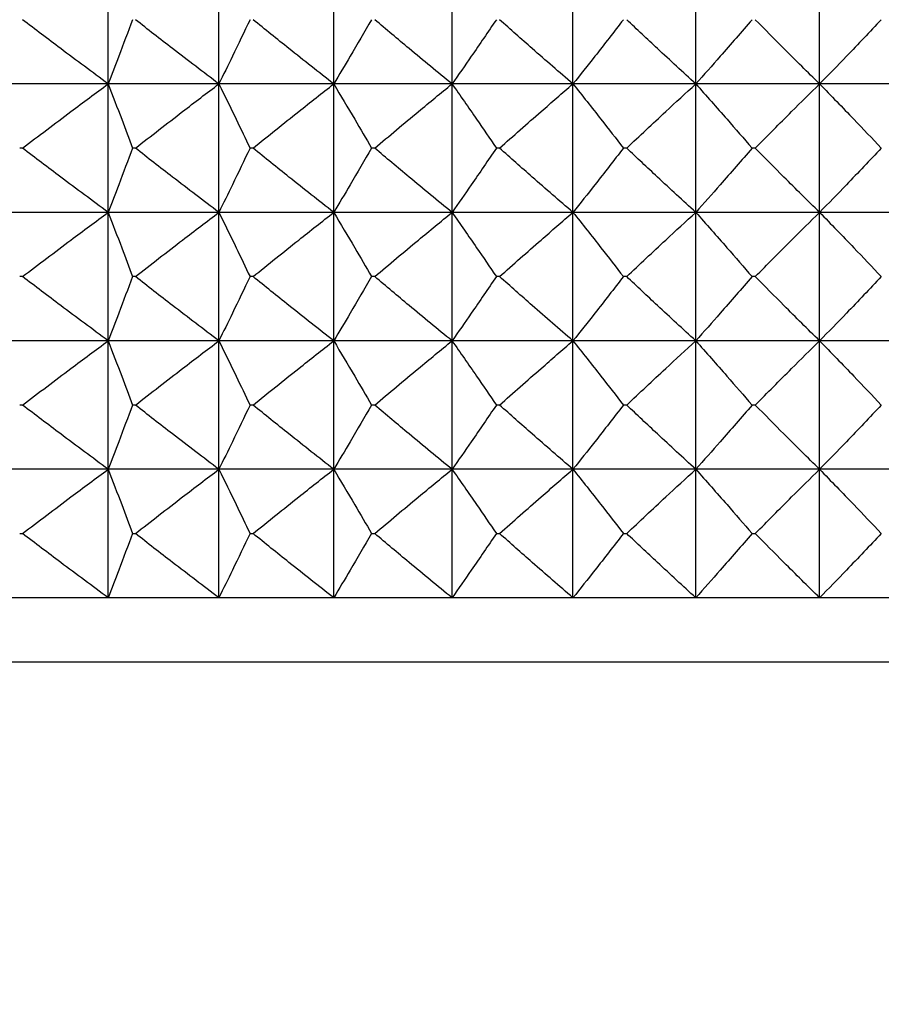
# Model space of a CAD drawing. Header units: millimetres. Extents: x 0 to 210, y 0 to 297.
# Tile 55 of 80: x 174.52 to 176.53, y 262.88 to 265.18. Entities that reach past the tile are written whole.
import ezdxf

# ---------------------------------------------------------------- set-up
doc = ezdxf.new("R2010")
doc.units = ezdxf.units.MM
doc.dimstyles.new('SLDDIMSTYLE0', dxfattribs={"dimtxt": 0.18, "dimasz": 1.016, "dimexe": 0, "dimexo": 0.0625, "dimgap": 0, "dimtad": 0, "dimtih": 1, "dimtoh": 1, "dimdec": 0, "dimrnd": 1e-09, "dimzin": 0, "dimdsep": 46, "dimtxsty": 'Standard', "dimblk1": 'DOT', "dimblk2": 'DOT', "dimsah": 1, "dimcen": 0.09, "dimadec": 0, "dimazin": 0, "dimtfac": 1.016, "dimtdec": 0, "dimtofl": 0, "dimtmove": 0, "dimatfit": 3, "dimldrblk": 'DOT', "dimfxl": 1, "dimfrac": 2, "dimtolj": 1, "dimtzin": 0, "dimarcsym": 0})

# ---------------------------------------------------------------- blocks, each defined once
blk = doc.blocks.new('_Dot')
at = {"color": 0, "linetype": 'ByBlock', "lineweight": -2}
blk.add_line((-0.5, 0), (-1, 0), dxfattribs=at)
at = {"color": 0, "linetype": 'ByBlock', "const_width": 0.5}
blk.add_lwpolyline([(-0.25, 0, 1), (0.25, 0, 1)], format="xyb", close=True, dxfattribs=at)

msp = doc.modelspace()

# ---------------------------------------------------------------- linework, layer by layer
at = {"color": 7, "linetype": 'Continuous', "lineweight": 25}
for p, q in [((174.7272, 265.0273), (174.7272, 265.3273)), ((174.9855, 265.0273), (174.9855, 265.3273)), ((175.2536, 265.0273), (175.2536, 265.3273)), ((175.5298, 265.0273), (175.5298, 265.3273)), ((175.8121, 265.0273), (175.8121, 265.3273)), ((176.0988, 265.0273), (176.0988, 265.3273)), ((176.3878, 265.0273), (176.3878, 265.3273)), ((174.7272, 265.0273), (174.4805, 265.0273)), ((174.9855, 265.0273), (174.7272, 265.0273)), ((174.7272, 264.7273), (174.7272, 265.0273)), ((175.2536, 265.0273), (174.9855, 265.0273)), ((174.9855, 264.7273), (174.9855, 265.0273)), ((175.5298, 265.0273), (175.2536, 265.0273)), ((175.2536, 264.7273), (175.2536, 265.0273)), ((175.8121, 265.0273), (175.5298, 265.0273)), ((175.5298, 264.7273), (175.5298, 265.0273)), ((176.0988, 265.0273), (175.8121, 265.0273)), ((175.8121, 264.7273), (175.8121, 265.0273)), ((176.3878, 265.0273), (176.0988, 265.0273)), ((176.0988, 264.7273), (176.0988, 265.0273)), ((176.6774, 265.0273), (176.3878, 265.0273)), ((176.3878, 264.7273), (176.3878, 265.0273)), ((174.5271, 264.8773), (174.5205, 264.8773)), ((174.7906, 264.8773), (174.7838, 264.8773)), ((175.0653, 264.8773), (175.0582, 264.8773)), ((175.3493, 264.8773), (175.342, 264.8773)), ((175.6407, 264.8773), (175.6332, 264.8773)), ((175.9375, 264.8773), (175.9299, 264.8773)), ((176.2378, 264.8773), (176.2301, 264.8773)), ((174.7272, 264.7273), (174.4805, 264.7273)), ((174.9855, 264.7273), (174.7272, 264.7273)), ((174.7272, 264.4273), (174.7272, 264.7273)), ((175.2536, 264.7273), (174.9855, 264.7273)), ((174.9855, 264.4273), (174.9855, 264.7273)), ((175.5298, 264.7273), (175.2536, 264.7273)), ((175.2536, 264.4273), (175.2536, 264.7273)), ((175.8121, 264.7273), (175.5298, 264.7273)), ((175.5298, 264.4273), (175.5298, 264.7273)), ((176.0988, 264.7273), (175.8121, 264.7273)), ((175.8121, 264.4273), (175.8121, 264.7273)), ((176.3878, 264.7273), (176.0988, 264.7273)), ((176.0988, 264.4273), (176.0988, 264.7273)), ((176.6774, 264.7273), (176.3878, 264.7273)), ((176.3878, 264.4273), (176.3878, 264.7273)), ((174.5271, 264.5773), (174.5205, 264.5773)), ((174.7906, 264.5773), (174.7838, 264.5773)), ((175.0653, 264.5773), (175.0582, 264.5773)), ((175.3493, 264.5773), (175.342, 264.5773)), ((175.6407, 264.5773), (175.6332, 264.5773)), ((175.9375, 264.5773), (175.9299, 264.5773)), ((176.2378, 264.5773), (176.2301, 264.5773)), ((174.7272, 264.4273), (174.4805, 264.4273)), ((174.9855, 264.4273), (174.7272, 264.4273)), ((174.7272, 264.1273), (174.7272, 264.4273)), ((175.2536, 264.4273), (174.9855, 264.4273)), ((174.9855, 264.1273), (174.9855, 264.4273)), ((175.5298, 264.4273), (175.2536, 264.4273)), ((175.2536, 264.1273), (175.2536, 264.4273)), ((175.8121, 264.4273), (175.5298, 264.4273)), ((175.5298, 264.1273), (175.5298, 264.4273)), ((176.0988, 264.4273), (175.8121, 264.4273)), ((175.8121, 264.1273), (175.8121, 264.4273)), ((176.3878, 264.4273), (176.0988, 264.4273)), ((176.0988, 264.1273), (176.0988, 264.4273)), ((176.6774, 264.4273), (176.3878, 264.4273)), ((176.3878, 264.1273), (176.3878, 264.4273)), ((174.5271, 264.2773), (174.5205, 264.2773)), ((174.7906, 264.2773), (174.7838, 264.2773)), ((175.0653, 264.2773), (175.0582, 264.2773)), ((175.3493, 264.2773), (175.342, 264.2773)), ((175.6407, 264.2773), (175.6332, 264.2773)), ((175.9375, 264.2773), (175.9299, 264.2773)), ((176.2378, 264.2773), (176.2301, 264.2773)), ((174.7272, 264.1273), (174.4805, 264.1273)), ((174.9855, 264.1273), (174.7272, 264.1273)), ((174.7272, 263.8273), (174.7272, 264.1273)), ((175.2536, 264.1273), (174.9855, 264.1273)), ((174.9855, 263.8273), (174.9855, 264.1273)), ((175.5298, 264.1273), (175.2536, 264.1273)), ((175.2536, 263.8273), (175.2536, 264.1273)), ((175.8121, 264.1273), (175.5298, 264.1273)), ((175.5298, 263.8273), (175.5298, 264.1273)), ((176.0988, 264.1273), (175.8121, 264.1273)), ((175.8121, 263.8273), (175.8121, 264.1273)), ((176.3878, 264.1273), (176.0988, 264.1273)), ((176.0988, 263.8273), (176.0988, 264.1273)), ((176.6774, 264.1273), (176.3878, 264.1273)), ((176.3878, 263.8273), (176.3878, 264.1273)), ((174.5205, 263.9773), (174.5271, 263.9773)), ((174.7838, 263.9773), (174.7906, 263.9773)), ((175.0582, 263.9773), (175.0653, 263.9773)), ((175.342, 263.9773), (175.3493, 263.9773)), ((175.6332, 263.9773), (175.6407, 263.9773)), ((175.9299, 263.9773), (175.9375, 263.9773)), ((176.2301, 263.9773), (176.2378, 263.9773)), ((174.7272, 263.8273), (174.4805, 263.8273)), ((174.9855, 263.8273), (174.7272, 263.8273)), ((175.2536, 263.8273), (174.9855, 263.8273)), ((175.5298, 263.8273), (175.2536, 263.8273)), ((175.8121, 263.8273), (175.5298, 263.8273)), ((176.0988, 263.8273), (175.8121, 263.8273)), ((176.3878, 263.8273), (176.0988, 263.8273)), ((176.6774, 263.8273), (176.3878, 263.8273)), ((180.1603, 263.6773), (172.7603, 263.6773))]:
    msp.add_line(p, q, dxfattribs=at)
for points, knots in [([(174.7272, 265.0273), (174.6901, 265.0547), (174.6231, 265.1043), (174.5567, 265.1548), (174.5271, 265.1773)], [0, 0, 0, 0, 0.55319, 1, 1, 1, 1]), ([(174.7838, 265.1773), (174.7732, 265.1488), (174.7546, 265.0987), (174.7355, 265.0488), (174.7272, 265.0273)], [0, 0, 0, 0, 0.569247, 1, 1, 1, 1]), ([(174.9855, 265.0273), (174.9494, 265.0547), (174.8841, 265.1043), (174.8195, 265.1548), (174.7906, 265.1773)], [0, 0, 0, 0, 0.553132, 1, 1, 1, 1]), ([(175.0582, 265.1773), (175.0446, 265.1488), (175.0206, 265.0987), (174.9961, 265.0488), (174.9855, 265.0273)], [0, 0, 0, 0, 0.568934, 1, 1, 1, 1]), ([(175.2536, 265.0273), (175.2187, 265.0547), (175.1556, 265.1043), (175.0932, 265.1548), (175.0653, 265.1773)], [0, 0, 0, 0, 0.553056, 1, 1, 1, 1]), ([(175.342, 265.1773), (175.3254, 265.1488), (175.2963, 265.0986), (175.2665, 265.0488), (175.2536, 265.0273)], [0, 0, 0, 0, 0.568614, 1, 1, 1, 1]), ([(175.5298, 265.0273), (175.4963, 265.0547), (175.4358, 265.1043), (175.376, 265.1548), (175.3493, 265.1773)], [0, 0, 0, 0, 0.55296, 1, 1, 1, 1]), ([(175.6332, 265.1773), (175.6138, 265.1488), (175.5796, 265.0985), (175.5448, 265.0488), (175.5298, 265.0273)], [0, 0, 0, 0, 0.568307, 1, 1, 1, 1]), ([(175.8121, 265.0273), (175.7803, 265.0547), (175.7228, 265.1043), (175.6661, 265.1548), (175.6407, 265.1773)], [0, 0, 0, 0, 0.5528414, 1, 1, 1, 1]), ([(175.9299, 265.1773), (175.9078, 265.1488), (175.8689, 265.0985), (175.8292, 265.0488), (175.8121, 265.0273)], [0, 0, 0, 0, 0.568026, 1, 1, 1, 1]), ([(176.0988, 265.0273), (176.0689, 265.0547), (176.0148, 265.1044), (175.9614, 265.1548), (175.9375, 265.1773)], [0, 0, 0, 0, 0.5526986, 1, 1, 1, 1]), ([(176.2301, 265.1773), (176.2055, 265.1487), (176.162, 265.0984), (176.1179, 265.0488), (176.0988, 265.0273)], [0, 0, 0, 0, 0.567775, 1, 1, 1, 1]), ([(176.3878, 265.0273), (176.36, 265.0547), (176.3096, 265.1044), (176.26, 265.1548), (176.2378, 265.1773)], [0, 0, 0, 0, 0.552528, 1, 1, 1, 1]), ([(176.5319, 265.1773), (176.5048, 265.1487), (176.4572, 265.0984), (176.4088, 265.0488), (176.3878, 265.0273)], [0, 0, 0, 0, 0.5675575, 1, 1, 1, 1]), ([(174.5271, 264.8773), (174.5647, 264.9059), (174.6311, 264.9563), (174.6982, 265.0059), (174.7272, 265.0273)], [0, 0, 0, 0, 0.566774, 1, 1, 1, 1]), ([(174.7272, 265.0273), (174.7377, 264.9998), (174.7568, 264.9499), (174.7754, 264.8998), (174.7838, 264.8773)], [0, 0, 0, 0, 0.550795, 1, 1, 1, 1]), ([(174.7906, 264.8773), (174.8273, 264.9059), (174.8919, 264.9563), (174.9572, 265.0059), (174.9855, 265.0273)], [0, 0, 0, 0, 0.566833, 1, 1, 1, 1]), ([(174.9855, 265.0273), (174.999, 264.9998), (175.0235, 264.95), (175.0475, 264.8998), (175.0582, 264.8773)], [0, 0, 0, 0, 0.551102, 1, 1, 1, 1]), ([(175.0653, 264.8773), (175.1007, 264.9059), (175.1632, 264.9563), (175.2263, 265.0059), (175.2536, 265.0273)], [0, 0, 0, 0, 0.566908, 1, 1, 1, 1]), ([(175.2536, 265.0273), (175.27, 264.9998), (175.2998, 264.95), (175.3289, 264.8998), (175.342, 264.8773)], [0, 0, 0, 0, 0.551416, 1, 1, 1, 1]), ([(175.3493, 264.8773), (175.3832, 264.9059), (175.4431, 264.9563), (175.5036, 265.0059), (175.5298, 265.0273)], [0, 0, 0, 0, 0.5670039, 1, 1, 1, 1]), ([(175.5298, 265.0273), (175.549, 264.9998), (175.5838, 264.9501), (175.6179, 264.8998), (175.6332, 264.8773)], [0, 0, 0, 0, 0.551718, 1, 1, 1, 1]), ([(175.6407, 264.8773), (175.6729, 264.9059), (175.7297, 264.9563), (175.7872, 265.0058), (175.8121, 265.0273)], [0, 0, 0, 0, 0.567121, 1, 1, 1, 1]), ([(175.8121, 265.0273), (175.834, 264.9999), (175.8736, 264.9501), (175.9125, 264.8998), (175.9299, 264.8773)], [0, 0, 0, 0, 0.551995, 1, 1, 1, 1]), ([(175.9375, 264.8773), (175.9678, 264.9059), (176.0212, 264.9562), (176.0754, 265.0058), (176.0988, 265.0273)], [0, 0, 0, 0, 0.567263, 1, 1, 1, 1]), ([(176.0988, 265.0273), (176.1231, 264.9999), (176.1673, 264.9502), (176.2107, 264.8998), (176.2301, 264.8773)], [0, 0, 0, 0, 0.552241, 1, 1, 1, 1]), ([(176.2378, 264.8773), (176.266, 264.9059), (176.3156, 264.9562), (176.366, 265.0058), (176.3878, 265.0273)], [0, 0, 0, 0, 0.567433, 1, 1, 1, 1]), ([(176.3878, 265.0273), (176.4146, 264.9999), (176.4629, 264.9502), (176.5106, 264.8998), (176.5319, 264.8773)], [0, 0, 0, 0, 0.552455, 1, 1, 1, 1]), ([(174.7272, 264.7273), (174.6901, 264.7547), (174.6231, 264.8043), (174.5567, 264.8547), (174.5271, 264.8773)], [0, 0, 0, 0, 0.55319, 1, 1, 1, 1]), ([(174.7838, 264.8773), (174.7732, 264.8488), (174.7546, 264.7987), (174.7355, 264.7488), (174.7272, 264.7273)], [0, 0, 0, 0, 0.56916, 1, 1, 1, 1]), ([(174.9855, 264.7273), (174.9494, 264.7547), (174.8841, 264.8043), (174.8195, 264.8547), (174.7906, 264.8773)], [0, 0, 0, 0, 0.553132, 1, 1, 1, 1]), ([(175.0582, 264.8773), (175.0446, 264.8488), (175.0206, 264.7987), (174.9961, 264.7488), (174.9855, 264.7273)], [0, 0, 0, 0, 0.568854, 1, 1, 1, 1]), ([(175.2536, 264.7273), (175.2187, 264.7547), (175.1556, 264.8043), (175.0932, 264.8548), (175.0653, 264.8773)], [0, 0, 0, 0, 0.553056, 1, 1, 1, 1]), ([(175.342, 264.8773), (175.3254, 264.8488), (175.2963, 264.7986), (175.2665, 264.7488), (175.2536, 264.7273)], [0, 0, 0, 0, 0.568541, 1, 1, 1, 1]), ([(175.5298, 264.7273), (175.4963, 264.7547), (175.4358, 264.8043), (175.376, 264.8548), (175.3493, 264.8773)], [0, 0, 0, 0, 0.55296, 1, 1, 1, 1]), ([(175.6332, 264.8773), (175.6138, 264.8488), (175.5796, 264.7985), (175.5448, 264.7488), (175.5298, 264.7273)], [0, 0, 0, 0, 0.56824, 1, 1, 1, 1]), ([(175.8121, 264.7273), (175.7803, 264.7547), (175.7228, 264.8043), (175.6661, 264.8548), (175.6407, 264.8773)], [0, 0, 0, 0, 0.5528414, 1, 1, 1, 1]), ([(175.9299, 264.8773), (175.9078, 264.8488), (175.8689, 264.7985), (175.8292, 264.7488), (175.8121, 264.7273)], [0, 0, 0, 0, 0.567964, 1, 1, 1, 1]), ([(176.0988, 264.7273), (176.0689, 264.7547), (176.0148, 264.8044), (175.9614, 264.8548), (175.9375, 264.8773)], [0, 0, 0, 0, 0.5526986, 1, 1, 1, 1]), ([(176.2301, 264.8773), (176.2055, 264.8487), (176.162, 264.7985), (176.1179, 264.7488), (176.0988, 264.7273)], [0, 0, 0, 0, 0.567719, 1, 1, 1, 1]), ([(176.3878, 264.7273), (176.36, 264.7547), (176.3096, 264.8044), (176.26, 264.8548), (176.2378, 264.8773)], [0, 0, 0, 0, 0.552528, 1, 1, 1, 1]), ([(176.5319, 264.8773), (176.5048, 264.8487), (176.4571, 264.7984), (176.4088, 264.7488), (176.3878, 264.7273)], [0, 0, 0, 0, 0.567506, 1, 1, 1, 1]), ([(174.5271, 264.5773), (174.5647, 264.6059), (174.6311, 264.6563), (174.6982, 264.7058), (174.7272, 264.7273)], [0, 0, 0, 0, 0.566759, 1, 1, 1, 1]), ([(174.7272, 264.7273), (174.7377, 264.6998), (174.7568, 264.6499), (174.7754, 264.5998), (174.7838, 264.5773)], [0, 0, 0, 0, 0.550756, 1, 1, 1, 1]), ([(174.7906, 264.5773), (174.8273, 264.6059), (174.8919, 264.6563), (174.9572, 264.7058), (174.9855, 264.7273)], [0, 0, 0, 0, 0.566817, 1, 1, 1, 1]), ([(174.9855, 264.7273), (174.999, 264.6998), (175.0235, 264.65), (175.0475, 264.5998), (175.0582, 264.5773)], [0, 0, 0, 0, 0.551066, 1, 1, 1, 1]), ([(175.0653, 264.5773), (175.1007, 264.6059), (175.1632, 264.6563), (175.2263, 264.7058), (175.2536, 264.7273)], [0, 0, 0, 0, 0.566891, 1, 1, 1, 1]), ([(175.2536, 264.7273), (175.27, 264.6998), (175.2998, 264.65), (175.3289, 264.5998), (175.342, 264.5773)], [0, 0, 0, 0, 0.551383, 1, 1, 1, 1]), ([(175.3493, 264.5773), (175.3832, 264.6059), (175.4431, 264.6563), (175.5036, 264.7058), (175.5298, 264.7273)], [0, 0, 0, 0, 0.566986, 1, 1, 1, 1]), ([(175.5298, 264.7273), (175.549, 264.6998), (175.5838, 264.6501), (175.6179, 264.5998), (175.6332, 264.5773)], [0, 0, 0, 0, 0.551688, 1, 1, 1, 1]), ([(175.6407, 264.5773), (175.6729, 264.6059), (175.7297, 264.6563), (175.7872, 264.7058), (175.8121, 264.7273)], [0, 0, 0, 0, 0.567103, 1, 1, 1, 1]), ([(175.8121, 264.7273), (175.834, 264.6999), (175.8736, 264.6501), (175.9125, 264.5998), (175.9299, 264.5773)], [0, 0, 0, 0, 0.551968, 1, 1, 1, 1]), ([(175.9375, 264.5773), (175.9678, 264.6059), (176.0212, 264.6562), (176.0754, 264.7058), (176.0988, 264.7273)], [0, 0, 0, 0, 0.5672433, 1, 1, 1, 1]), ([(176.0988, 264.7273), (176.1231, 264.6999), (176.1673, 264.6502), (176.2107, 264.5998), (176.2301, 264.5773)], [0, 0, 0, 0, 0.552216, 1, 1, 1, 1]), ([(176.2378, 264.5773), (176.266, 264.6059), (176.3157, 264.6562), (176.366, 264.7058), (176.3878, 264.7273)], [0, 0, 0, 0, 0.567411, 1, 1, 1, 1]), ([(176.3878, 264.7273), (176.4146, 264.6999), (176.4629, 264.6502), (176.5106, 264.5998), (176.5319, 264.5773)], [0, 0, 0, 0, 0.5524322, 1, 1, 1, 1]), ([(174.7272, 264.4273), (174.6901, 264.4547), (174.6231, 264.5043), (174.5567, 264.5548), (174.5271, 264.5773)], [0, 0, 0, 0, 0.553206, 1, 1, 1, 1]), ([(174.7838, 264.5773), (174.7732, 264.5488), (174.7546, 264.4987), (174.7355, 264.4488), (174.7272, 264.4273)], [0, 0, 0, 0, 0.569197, 1, 1, 1, 1]), ([(174.9855, 264.4273), (174.9494, 264.4547), (174.8841, 264.5043), (174.8195, 264.5548), (174.7906, 264.5773)], [0, 0, 0, 0, 0.553148, 1, 1, 1, 1]), ([(175.0582, 264.5773), (175.0446, 264.5488), (175.0206, 264.4987), (174.9961, 264.4488), (174.9855, 264.4273)], [0, 0, 0, 0, 0.568889, 1, 1, 1, 1]), ([(175.2536, 264.4273), (175.2187, 264.4547), (175.1556, 264.5043), (175.0932, 264.5548), (175.0653, 264.5773)], [0, 0, 0, 0, 0.553073, 1, 1, 1, 1]), ([(175.342, 264.5773), (175.3254, 264.5488), (175.2963, 264.4986), (175.2665, 264.4488), (175.2536, 264.4273)], [0, 0, 0, 0, 0.568572, 1, 1, 1, 1]), ([(175.5298, 264.4273), (175.4963, 264.4547), (175.4358, 264.5043), (175.376, 264.5548), (175.3493, 264.5773)], [0, 0, 0, 0, 0.552978, 1, 1, 1, 1]), ([(175.6332, 264.5773), (175.6138, 264.5488), (175.5796, 264.4985), (175.5448, 264.4488), (175.5298, 264.4273)], [0, 0, 0, 0, 0.568269, 1, 1, 1, 1]), ([(175.8121, 264.4273), (175.7803, 264.4547), (175.7229, 264.5043), (175.6661, 264.5548), (175.6407, 264.5773)], [0, 0, 0, 0, 0.552861, 1, 1, 1, 1]), ([(175.9299, 264.5773), (175.9078, 264.5488), (175.8689, 264.4985), (175.8292, 264.4488), (175.8121, 264.4273)], [0, 0, 0, 0, 0.567991, 1, 1, 1, 1]), ([(176.0988, 264.4273), (176.0689, 264.4547), (176.0148, 264.5044), (175.9614, 264.5548), (175.9375, 264.5773)], [0, 0, 0, 0, 0.552719, 1, 1, 1, 1]), ([(176.2301, 264.5773), (176.2055, 264.5488), (176.162, 264.4985), (176.1179, 264.4488), (176.0988, 264.4273)], [0, 0, 0, 0, 0.567743, 1, 1, 1, 1]), ([(176.3878, 264.4273), (176.36, 264.4547), (176.3097, 264.5044), (176.26, 264.5548), (176.2378, 264.5773)], [0, 0, 0, 0, 0.552551, 1, 1, 1, 1]), ([(176.5319, 264.5773), (176.5048, 264.5487), (176.4572, 264.4984), (176.4088, 264.4488), (176.3878, 264.4273)], [0, 0, 0, 0, 0.567528, 1, 1, 1, 1]), ([(174.5271, 264.2773), (174.5647, 264.3059), (174.6311, 264.3563), (174.6982, 264.4058), (174.7272, 264.4273)], [0, 0, 0, 0, 0.566794, 1, 1, 1, 1]), ([(174.7272, 264.4273), (174.7377, 264.3998), (174.7568, 264.3499), (174.7754, 264.2998), (174.7838, 264.2773)], [0, 0, 0, 0, 0.550756, 1, 1, 1, 1]), ([(174.7906, 264.2773), (174.8273, 264.3059), (174.8919, 264.3563), (174.9572, 264.4058), (174.9855, 264.4273)], [0, 0, 0, 0, 0.566853, 1, 1, 1, 1]), ([(174.9855, 264.4273), (174.999, 264.3998), (175.0235, 264.35), (175.0475, 264.2998), (175.0582, 264.2773)], [0, 0, 0, 0, 0.551066, 1, 1, 1, 1]), ([(175.0653, 264.2773), (175.1007, 264.3059), (175.1632, 264.3563), (175.2263, 264.4058), (175.2536, 264.4273)], [0, 0, 0, 0, 0.56693, 1, 1, 1, 1]), ([(175.2536, 264.4273), (175.27, 264.3998), (175.2998, 264.35), (175.3289, 264.2998), (175.342, 264.2773)], [0, 0, 0, 0, 0.551383, 1, 1, 1, 1]), ([(175.3493, 264.2773), (175.3832, 264.3059), (175.443, 264.3563), (175.5036, 264.4058), (175.5298, 264.4273)], [0, 0, 0, 0, 0.567027, 1, 1, 1, 1]), ([(175.5298, 264.4273), (175.549, 264.3998), (175.5838, 264.3501), (175.6179, 264.2998), (175.6332, 264.2773)], [0, 0, 0, 0, 0.551688, 1, 1, 1, 1]), ([(175.6407, 264.2773), (175.6729, 264.3059), (175.7297, 264.3563), (175.7872, 264.4058), (175.8121, 264.4273)], [0, 0, 0, 0, 0.567146, 1, 1, 1, 1]), ([(175.8121, 264.4273), (175.834, 264.3998), (175.8736, 264.3501), (175.9125, 264.2998), (175.9299, 264.2773)], [0, 0, 0, 0, 0.551968, 1, 1, 1, 1]), ([(175.9375, 264.2773), (175.9678, 264.3059), (176.0212, 264.3562), (176.0754, 264.4058), (176.0988, 264.4273)], [0, 0, 0, 0, 0.567289, 1, 1, 1, 1]), ([(176.0988, 264.4273), (176.1231, 264.3999), (176.1673, 264.3502), (176.2107, 264.2998), (176.2301, 264.2773)], [0, 0, 0, 0, 0.552216, 1, 1, 1, 1]), ([(176.2378, 264.2773), (176.266, 264.3059), (176.3156, 264.3562), (176.366, 264.4058), (176.3878, 264.4273)], [0, 0, 0, 0, 0.567461, 1, 1, 1, 1]), ([(176.3878, 264.4273), (176.4146, 264.3999), (176.4629, 264.3502), (176.5106, 264.2998), (176.5319, 264.2773)], [0, 0, 0, 0, 0.5524322, 1, 1, 1, 1]), ([(174.7272, 264.1273), (174.6901, 264.1547), (174.6231, 264.2043), (174.5567, 264.2548), (174.5271, 264.2773)], [0, 0, 0, 0, 0.55319, 1, 1, 1, 1]), ([(174.7838, 264.2773), (174.7732, 264.2488), (174.7546, 264.1987), (174.7355, 264.1488), (174.7272, 264.1273)], [0, 0, 0, 0, 0.569247, 1, 1, 1, 1]), ([(174.9855, 264.1273), (174.9494, 264.1547), (174.8841, 264.2043), (174.8195, 264.2548), (174.7906, 264.2773)], [0, 0, 0, 0, 0.553132, 1, 1, 1, 1]), ([(175.0582, 264.2773), (175.0446, 264.2488), (175.0206, 264.1987), (174.9961, 264.1488), (174.9855, 264.1273)], [0, 0, 0, 0, 0.568934, 1, 1, 1, 1]), ([(175.2536, 264.1273), (175.2187, 264.1547), (175.1556, 264.2043), (175.0932, 264.2548), (175.0653, 264.2773)], [0, 0, 0, 0, 0.553056, 1, 1, 1, 1]), ([(175.342, 264.2773), (175.3254, 264.2488), (175.2963, 264.1986), (175.2665, 264.1488), (175.2536, 264.1273)], [0, 0, 0, 0, 0.568614, 1, 1, 1, 1]), ([(175.5298, 264.1273), (175.4963, 264.1547), (175.4358, 264.2043), (175.376, 264.2548), (175.3493, 264.2773)], [0, 0, 0, 0, 0.55296, 1, 1, 1, 1]), ([(175.6332, 264.2773), (175.6138, 264.2488), (175.5796, 264.1985), (175.5448, 264.1488), (175.5298, 264.1273)], [0, 0, 0, 0, 0.568307, 1, 1, 1, 1]), ([(175.8121, 264.1273), (175.7803, 264.1547), (175.7228, 264.2043), (175.6661, 264.2548), (175.6407, 264.2773)], [0, 0, 0, 0, 0.5528414, 1, 1, 1, 1]), ([(175.9299, 264.2773), (175.9078, 264.2488), (175.8689, 264.1985), (175.8292, 264.1488), (175.8121, 264.1273)], [0, 0, 0, 0, 0.568026, 1, 1, 1, 1]), ([(176.0988, 264.1273), (176.0689, 264.1547), (176.0148, 264.2044), (175.9614, 264.2548), (175.9375, 264.2773)], [0, 0, 0, 0, 0.5526986, 1, 1, 1, 1]), ([(176.2301, 264.2773), (176.2055, 264.2487), (176.162, 264.1984), (176.1179, 264.1488), (176.0988, 264.1273)], [0, 0, 0, 0, 0.567775, 1, 1, 1, 1]), ([(176.3878, 264.1273), (176.36, 264.1547), (176.3096, 264.2044), (176.26, 264.2548), (176.2378, 264.2773)], [0, 0, 0, 0, 0.552528, 1, 1, 1, 1]), ([(176.5319, 264.2773), (176.5048, 264.2487), (176.4572, 264.1984), (176.4088, 264.1488), (176.3878, 264.1273)], [0, 0, 0, 0, 0.5675575, 1, 1, 1, 1]), ([(174.5271, 263.9773), (174.5647, 264.0059), (174.6311, 264.0563), (174.6982, 264.1059), (174.7272, 264.1273)], [0, 0, 0, 0, 0.566774, 1, 1, 1, 1]), ([(174.7272, 264.1273), (174.7377, 264.0998), (174.7568, 264.0499), (174.7754, 263.9998), (174.7838, 263.9773)], [0, 0, 0, 0, 0.550795, 1, 1, 1, 1]), ([(174.7906, 263.9773), (174.8273, 264.0059), (174.8919, 264.0563), (174.9572, 264.1059), (174.9855, 264.1273)], [0, 0, 0, 0, 0.566833, 1, 1, 1, 1]), ([(174.9855, 264.1273), (174.999, 264.0998), (175.0235, 264.05), (175.0475, 263.9998), (175.0582, 263.9773)], [0, 0, 0, 0, 0.551102, 1, 1, 1, 1]), ([(175.0653, 263.9773), (175.1007, 264.0059), (175.1632, 264.0563), (175.2263, 264.1059), (175.2536, 264.1273)], [0, 0, 0, 0, 0.566908, 1, 1, 1, 1]), ([(175.2536, 264.1273), (175.27, 264.0998), (175.2998, 264.05), (175.3289, 263.9998), (175.342, 263.9773)], [0, 0, 0, 0, 0.551416, 1, 1, 1, 1]), ([(175.3493, 263.9773), (175.3832, 264.0059), (175.4431, 264.0563), (175.5036, 264.1058), (175.5298, 264.1273)], [0, 0, 0, 0, 0.5670039, 1, 1, 1, 1]), ([(175.5298, 264.1273), (175.549, 264.0998), (175.5838, 264.0501), (175.6179, 263.9998), (175.6332, 263.9773)], [0, 0, 0, 0, 0.551718, 1, 1, 1, 1]), ([(175.6407, 263.9773), (175.6729, 264.0059), (175.7297, 264.0563), (175.7872, 264.1058), (175.8121, 264.1273)], [0, 0, 0, 0, 0.567121, 1, 1, 1, 1]), ([(175.8121, 264.1273), (175.834, 264.0999), (175.8736, 264.0501), (175.9125, 263.9998), (175.9299, 263.9773)], [0, 0, 0, 0, 0.551995, 1, 1, 1, 1]), ([(175.9375, 263.9773), (175.9678, 264.0059), (176.0212, 264.0562), (176.0754, 264.1058), (176.0988, 264.1273)], [0, 0, 0, 0, 0.567263, 1, 1, 1, 1]), ([(176.0988, 264.1273), (176.1231, 264.0999), (176.1673, 264.0502), (176.2107, 263.9998), (176.2301, 263.9773)], [0, 0, 0, 0, 0.552241, 1, 1, 1, 1]), ([(176.2378, 263.9773), (176.266, 264.0059), (176.3156, 264.0562), (176.366, 264.1058), (176.3878, 264.1273)], [0, 0, 0, 0, 0.567433, 1, 1, 1, 1]), ([(176.3878, 264.1273), (176.4146, 264.0999), (176.4629, 264.0502), (176.5106, 263.9998), (176.5319, 263.9773)], [0, 0, 0, 0, 0.552455, 1, 1, 1, 1]), ([(174.7272, 263.8273), (174.6901, 263.8547), (174.6231, 263.9043), (174.5567, 263.9547), (174.5271, 263.9773)], [0, 0, 0, 0, 0.55319, 1, 1, 1, 1]), ([(174.7838, 263.9773), (174.7732, 263.9488), (174.7546, 263.8987), (174.7355, 263.8488), (174.7272, 263.8273)], [0, 0, 0, 0, 0.56916, 1, 1, 1, 1]), ([(174.9855, 263.8273), (174.9494, 263.8547), (174.8841, 263.9043), (174.8195, 263.9547), (174.7906, 263.9773)], [0, 0, 0, 0, 0.553132, 1, 1, 1, 1]), ([(175.0582, 263.9773), (175.0446, 263.9488), (175.0206, 263.8987), (174.9961, 263.8488), (174.9855, 263.8273)], [0, 0, 0, 0, 0.568854, 1, 1, 1, 1]), ([(175.2536, 263.8273), (175.2187, 263.8547), (175.1556, 263.9043), (175.0932, 263.9547), (175.0653, 263.9773)], [0, 0, 0, 0, 0.553056, 1, 1, 1, 1]), ([(175.342, 263.9773), (175.3254, 263.9488), (175.2963, 263.8986), (175.2665, 263.8488), (175.2536, 263.8273)], [0, 0, 0, 0, 0.568541, 1, 1, 1, 1]), ([(175.5298, 263.8273), (175.4963, 263.8547), (175.4358, 263.9043), (175.376, 263.9548), (175.3493, 263.9773)], [0, 0, 0, 0, 0.55296, 1, 1, 1, 1]), ([(175.6332, 263.9773), (175.6138, 263.9488), (175.5796, 263.8985), (175.5448, 263.8488), (175.5298, 263.8273)], [0, 0, 0, 0, 0.56824, 1, 1, 1, 1]), ([(175.8121, 263.8273), (175.7803, 263.8547), (175.7228, 263.9043), (175.6661, 263.9548), (175.6407, 263.9773)], [0, 0, 0, 0, 0.5528414, 1, 1, 1, 1]), ([(175.9299, 263.9773), (175.9078, 263.9488), (175.8689, 263.8985), (175.8292, 263.8488), (175.8121, 263.8273)], [0, 0, 0, 0, 0.567964, 1, 1, 1, 1]), ([(176.0988, 263.8273), (176.0689, 263.8547), (176.0148, 263.9044), (175.9614, 263.9548), (175.9375, 263.9773)], [0, 0, 0, 0, 0.5526986, 1, 1, 1, 1]), ([(176.2301, 263.9773), (176.2055, 263.9487), (176.162, 263.8985), (176.1179, 263.8488), (176.0988, 263.8273)], [0, 0, 0, 0, 0.567719, 1, 1, 1, 1]), ([(176.3878, 263.8273), (176.36, 263.8547), (176.3096, 263.9044), (176.26, 263.9548), (176.2378, 263.9773)], [0, 0, 0, 0, 0.552528, 1, 1, 1, 1]), ([(176.5319, 263.9773), (176.5048, 263.9487), (176.4571, 263.8984), (176.4088, 263.8488), (176.3878, 263.8273)], [0, 0, 0, 0, 0.567506, 1, 1, 1, 1])]:
    msp.add_open_spline(points, degree=3, knots=knots, dxfattribs=at)

# ---------------------------------------------------------------- leaders
at = {"color": 7, "linetype": 'Continuous', "lineweight": 0}
msp.add_leader([(175.4568, 269.1808), (146.3268, 262.878), (139.9766, 262.878)], dimstyle='SLDDIMSTYLE0', dxfattribs=at)

doc.saveas('drawing.dxf')
